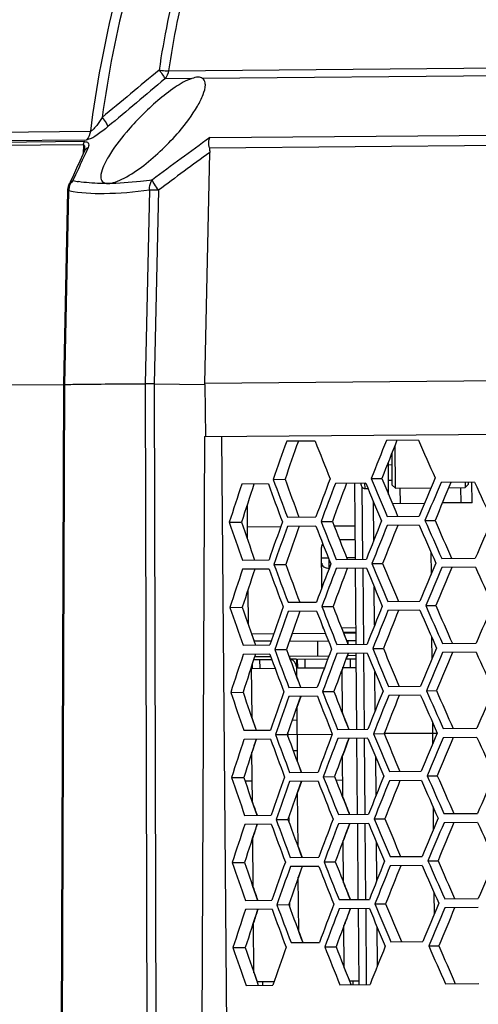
# Model space of a CAD drawing. Header units: millimetres. Extents: x 0 to 420, y 0 to 297.
# Tile 18 of 170: x 183.46 to 189.5, y 81.68 to 94.64. Entities that reach past the tile are written whole.
import ezdxf

# ---------------------------------------------------------------- set-up
doc = ezdxf.new("R2010")
doc.units = ezdxf.units.MM
doc.header["$LTSCALE"] = 23.1
doc.layers.get('0').update_dxf_attribs({"linetype": 'CONTINUOUS'})
doc.layers.add('03___PRT_ALL_CURVES', color=7, linetype='CONTINUOUS')
doc.layers.add('DIM_PILOTEES', color=7, linetype='CONTINUOUS')
doc.styles.get("Standard").update_dxf_attribs({"font": 'txt', "width": 0.7})
doc.dimstyles.new('DIMSTYLE_11', dxfattribs={"dimtxt": 2.5, "dimasz": 3.5, "dimexe": 2, "dimexo": 0, "dimtad": 1, "dimlfac": 5, "dimdsep": 46, "dimtxsty": 'Standard', "dimblk": '_FILLED', "dimblk1": '_FILLED', "dimblk2": '_FILLED', "dimcen": 0.09, "dimazin": 2, "dimtp": 0.5, "dimtm": 0.5, "dimtfac": 1, "dimtofl": 0, "dimtmove": 0, "dimatfit": 3, "dimldrblk": '_FILLED', "dimfxl": 0, "dimtolj": 1, "dimarcsym": 0})

# ---------------------------------------------------------------- blocks, each defined once
blk = doc.blocks.new('_FILLED')
at = {"color": 0, "linetype": 'ByBlock'}
blk.add_solid([(0, 0), (-1, 0.1429), (-1, -0.1429)], dxfattribs=at)
blk = doc.blocks.new('*D22')
at = {"layer": 'DIM_PILOTEES', "color": 2, "linetype": 'Continuous'}
blk.add_line((168.647, 97.868), (154.997, 105.742), dxfattribs=at)
at = {"layer": 'DIM_PILOTEES', "color": 2, "linetype": 'Continuous', "xscale": 3.5, "yscale": 3.5, "zscale": 3.5, "rotation": 330.0200669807}
blk.add_blockref('_FILLED', (168.647, 97.868), dxfattribs=at)
at = {"layer": 'DIM_PILOTEES', "color": 2, "linetype": 'Continuous', "insert": (162.746, 104.88), "char_height": 2.5, "width": 10.71429, "attachment_point": 3, "rotation": 330.0201, "line_spacing_factor": 0.9}
blk.add_mtext('{\\ftxt;\\W0.0001;\\H0.0001;\\~}{\\ftxt;\\W0.7857142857;\\H2.5; }{\\ftxt;\\W0.0001;\\H0.0001;\\~}{\\ftxt;\\W0.0001;\\H0.0001;\\~}{\\ftxt;\\W2.0714285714;\\H2.5; }{\\ftxt;\\W0.0001;\\H0.0001;\\~}', dxfattribs=at)

msp = doc.modelspace()

# ---------------------------------------------------------------- linework, layer by layer
at = {"color": 7, "linetype": 'Continuous'}
for p, q in [((185.4226, 93.9708), (215.0243, 94.2291)), ((200.0813, 93.9931), (185.872, 93.8691)), ((185.7296, 93.8678), (185.3742, 93.8647)), ((185.9668, 93.0906), (198.6821, 93.2015)), ((182.8383, 93.161), (184.3934, 93.1746)), ((184.3006, 92.9967), (182.7409, 92.9831)), ((184.3163, 93.0372), (182.7581, 93.0236)), ((182.7829, 93.0488), (184.3431, 93.0624)), ((184.3006, 92.9967), (184.298, 92.8761)), ((184.3643, 92.9621), (184.3313, 92.8908)), ((184.3643, 92.9621), (184.3313, 92.8908)), ((185.9607, 92.9561), (198.6081, 93.0664)), ((184.3122, 92.9064), (184.2953, 92.8702)), ((184.3313, 92.8908), (184.2982, 92.8188)), ((184.3313, 92.8908), (184.2982, 92.8188)), ((185.8991, 89.8535), (185.9652, 92.8964)), ((184.1977, 92.5988), (184.1639, 92.5242)), ((184.1977, 92.5988), (184.1639, 92.5242)), ((184.0915, 92.3882), (184.0367, 89.839)), ((184.1063, 92.3892), (184.0515, 89.8406)), ((185.1713, 92.3985), (185.1165, 89.8499)), ((185.2904, 92.3972), (185.2355, 89.8498)), ((198.6256, 89.9646), (185.8991, 89.8535)), ((184.0367, 89.8373), (182.6582, 89.8252)), ((184.0367, 89.8391), (184.0074, 81.1367)), ((184.0515, 89.8406), (184.0218, 81.1368)), ((185.1165, 89.8499), (185.1378, 81.1465)), ((185.2355, 89.8498), (185.8995, 89.8381)), ((185.2355, 89.8498), (185.2562, 81.1476)), ((185.8995, 89.8381), (185.8991, 89.8535)), ((185.8995, 89.8381), (185.912, 89.1536)), ((185.896, 89.1535), (198.6307, 89.2646)), ((185.896, 89.1535), (185.8589, 81.1528)), ((186.1931, 81.1557), (186.1233, 89.1554)), ((187.3545, 89.0962), (186.9796, 89.0929)), ((188.7157, 89.1081), (188.2948, 89.1044)), ((188.3717, 88.5152), (188.368, 88.9421)), ((188.4121, 88.4754), (188.4072, 89.0405)), ((188.3228, 88.3905), (188.3191, 88.8187)), ((188.3194, 88.7846), (188.3694, 88.785)), ((186.802, 88.5913), (186.9577, 88.5927)), ((188.021, 88.542), (187.6225, 88.5385)), ((187.8715, 88.5407), (187.8802, 87.5407)), ((187.9617, 88.5215), (187.9615, 88.5415)), ((188.0121, 88.4719), (188.0115, 88.5419)), ((188.0936, 88.6026), (188.2344, 88.6038)), ((188.3712, 88.575), (188.3212, 88.5746)), ((189.456, 88.5545), (189.014, 88.5506)), ((189.3314, 88.5534), (189.3321, 88.4834)), ((189.3714, 88.5538), (189.3717, 88.5239)), ((189.4238, 88.2842), (189.4214, 88.5542)), ((186.7379, 88.5308), (186.3878, 88.5277)), ((187.9719, 88.4916), (187.9802, 87.5416)), ((188.0121, 88.4719), (188.05, 88.4722)), ((188.3717, 88.515), (188.4121, 88.4754)), ((188.4121, 88.4754), (188.8802, 88.4795)), ((188.4721, 88.4759), (188.4738, 88.2759)), ((189.1146, 88.4815), (189.3321, 88.4834)), ((189.2721, 88.4829), (189.2738, 88.2829)), ((189.3717, 88.5238), (189.3321, 88.4834)), ((188.1281, 87.7899), (188.1237, 88.2958)), ((188.371, 88.275), (188.7957, 88.2787)), ((189.4238, 88.2842), (189.0306, 88.2808)), ((186.4571, 88.25), (186.461, 87.8066)), ((186.2229, 88.0263), (186.3853, 88.0277)), ((186.9884, 88.093), (187.3632, 88.0962)), ((187.4328, 88.0368), (187.5812, 88.0381)), ((188.2258, 88.053), (188.2259, 88.0345)), ((188.3035, 88.1044), (188.7244, 88.1081)), ((188.802, 88.0488), (188.9346, 88.0499)), ((186.4596, 87.9683), (186.9016, 87.9722)), ((187.3643, 87.9762), (186.9894, 87.973)), ((187.6046, 87.9783), (187.8764, 87.9807)), ((188.7254, 87.9881), (188.3046, 87.9844)), ((187.878, 87.7965), (187.6766, 87.7947)), ((187.4435, 87.165), (187.4389, 87.6927)), ((188.8794, 87.6381), (188.882, 87.3408)), ((186.3966, 87.5278), (186.7467, 87.5308)), ((187.44, 87.5597), (187.5285, 87.5605)), ((187.5412, 87.4245), (187.5403, 87.531)), ((187.6312, 87.5385), (188.0297, 87.542)), ((187.7684, 87.5626), (187.88, 87.5636)), ((189.0228, 87.5507), (189.4647, 87.5545)), ((186.7477, 87.4108), (186.3976, 87.4078)), ((186.8118, 87.4714), (186.9675, 87.4727)), ((188.0307, 87.422), (187.6322, 87.4185)), ((187.8813, 87.4207), (187.89, 86.4208)), ((187.9813, 87.4216), (187.99, 86.4216)), ((188.1034, 87.4827), (188.2441, 87.4839)), ((189.4658, 87.4345), (189.0238, 87.4307)), ((186.4669, 87.1301), (186.4708, 86.6867)), ((188.1378, 86.6699), (188.1334, 87.1759)), ((186.9981, 86.973), (187.373, 86.9763)), ((188.3133, 86.9845), (188.7342, 86.9881)), ((186.2326, 86.9063), (186.3951, 86.9077)), ((187.3741, 86.8563), (186.9992, 86.853)), ((187.4425, 86.9169), (187.591, 86.9182)), ((188.2355, 86.933), (188.2357, 86.9145)), ((188.7352, 86.8681), (188.3143, 86.8645)), ((188.8118, 86.9288), (188.9444, 86.93)), ((187.701, 86.6377), (187.8881, 86.6393)), ((186.5149, 86.5588), (186.8089, 86.5613)), ((186.5171, 86.5588), (186.5517, 86.4591)), ((186.5192, 86.5528), (186.5205, 86.5588)), ((186.7739, 86.461), (186.5495, 86.4591)), ((187.0155, 86.4631), (187.5276, 86.4676)), ((187.0527, 86.5635), (187.0177, 86.4631)), ((187.0505, 86.5634), (187.488, 86.5673)), ((187.3913, 86.2664), (187.3896, 86.4664)), ((187.724, 86.5793), (187.8886, 86.5807)), ((187.7279, 86.5693), (187.8887, 86.5707)), ((187.73, 86.5694), (187.7695, 86.4697)), ((187.73, 86.5694), (187.7695, 86.4697)), ((187.7674, 86.4697), (187.8896, 86.4708)), ((187.79, 86.4199), (187.7896, 86.4699)), ((188.8892, 86.5182), (188.8918, 86.2208)), ((186.4063, 86.4078), (186.7564, 86.4109)), ((186.8216, 86.3514), (186.9772, 86.3528)), ((187.641, 86.4186), (188.0395, 86.4221)), ((188.1132, 86.3627), (188.2539, 86.3639)), ((189.0325, 86.4307), (189.4745, 86.4346)), ((186.7575, 86.2909), (186.4074, 86.2878)), ((186.5448, 86.219), (186.7832, 86.2211)), ((186.547, 86.219), (186.5602, 86.2591)), ((186.547, 86.219), (186.5602, 86.2591)), ((186.558, 86.2591), (186.7685, 86.261)), ((186.6288, 86.0997), (186.6277, 86.2197)), ((187.0101, 86.2631), (187.537, 86.2677)), ((187.0123, 86.2631), (187.027, 86.2232)), ((187.0247, 86.2293), (187.0269, 86.2232)), ((187.1077, 86.2239), (187.0248, 86.2232)), ((187.1077, 86.2239), (187.1097, 85.9935)), ((187.1237, 86.2241), (187.5219, 86.2275)), ((187.1247, 86.1041), (187.1237, 86.2241)), ((187.2247, 86.1049), (187.2237, 86.2249)), ((188.0405, 86.3021), (187.642, 86.2986)), ((187.7618, 86.2296), (187.8917, 86.2308)), ((187.779, 86.2698), (187.7638, 86.2296)), ((187.779, 86.2698), (187.7639, 86.2296)), ((187.8913, 86.2708), (187.7769, 86.2698)), ((187.7913, 86.2699), (187.7911, 86.2999)), ((187.8207, 86.1101), (187.8197, 86.2301)), ((187.8911, 86.3008), (187.8998, 85.3008)), ((187.991, 86.3016), (187.9998, 85.3017)), ((189.4756, 86.3146), (189.0336, 86.3107)), ((186.5126, 86.1187), (186.5184, 85.457)), ((186.514, 86.1183), (186.5282, 86.1616)), ((186.5288, 86.0989), (186.5282, 86.1681)), ((186.8274, 86.1015), (186.5288, 86.0989)), ((187.4766, 86.1071), (187.1247, 86.1041)), ((187.7189, 86.1099), (187.705, 86.0728)), ((187.7169, 86.1046), (187.705, 86.0728)), ((187.705, 86.0783), (187.7099, 85.52)), ((187.7207, 86.1093), (187.7206, 86.12)), ((187.8927, 86.1108), (187.7207, 86.1093)), ((187.1096, 85.9994), (187.1636, 85.8544)), ((187.1097, 85.9994), (187.1636, 85.8544)), ((188.1476, 85.55), (188.1432, 86.0559)), ((187.0079, 85.853), (187.3828, 85.8563)), ((188.2453, 85.8131), (188.2455, 85.7946)), ((188.3231, 85.8645), (188.7439, 85.8682)), ((188.8216, 85.8089), (188.9542, 85.81)), ((186.2424, 85.7864), (186.4048, 85.7878)), ((187.3838, 85.7363), (187.009, 85.733)), ((187.1647, 85.7344), (187.1132, 85.5885)), ((187.1647, 85.7344), (187.1132, 85.5885)), ((187.4523, 85.7969), (187.6008, 85.7982)), ((188.745, 85.7482), (188.3241, 85.7445)), ((187.1132, 85.5944), (187.1195, 84.8735)), ((186.5211, 85.4554), (186.5788, 85.2893)), ((187.0533, 85.4234), (187.1147, 85.424)), ((187.7098, 85.5255), (187.7333, 85.466)), ((187.7333, 85.466), (187.799, 85.2999)), ((187.6507, 85.2986), (188.0492, 85.3021)), ((188.899, 85.3982), (188.9016, 85.1008)), ((189.0423, 85.3108), (189.4843, 85.3146)), ((186.4161, 85.2878), (186.7662, 85.2909)), ((186.7673, 85.1709), (186.4172, 85.1679)), ((186.5251, 85.0021), (186.5798, 85.1693)), ((186.5524, 85.0857), (186.5798, 85.1693)), ((186.8313, 85.2315), (186.987, 85.2328)), ((186.9962, 85.253), (186.9892, 85.2328)), ((186.9892, 85.2328), (186.9965, 85.2128)), ((186.9966, 85.2068), (186.9961, 85.2591)), ((188.0503, 85.1821), (187.6518, 85.1786)), ((187.8001, 85.1799), (187.7398, 85.0195)), ((187.9008, 85.1808), (187.9096, 84.1808)), ((188.0008, 85.1817), (188.0095, 84.1817)), ((188.1229, 85.2427), (188.2637, 85.244)), ((189.4853, 85.1946), (189.0434, 85.1908)), ((186.5281, 84.337), (186.5223, 85.0005)), ((187.064, 85.0235), (187.1182, 85.024)), ((187.7398, 85.0195), (187.7148, 84.9528)), ((187.7196, 84.4), (187.7148, 84.9583)), ((188.1574, 84.43), (188.153, 84.936)), ((187.1194, 84.8794), (187.1734, 84.7344)), ((187.1194, 84.8794), (187.1734, 84.7344)), ((186.2522, 84.6664), (186.4146, 84.6678)), ((187.0177, 84.7331), (187.3926, 84.7363)), ((187.4621, 84.677), (187.6105, 84.6782)), ((188.2551, 84.6931), (188.2553, 84.6746)), ((188.3328, 84.7446), (188.7537, 84.7482)), ((188.8314, 84.6889), (188.964, 84.6901)), ((186.5257, 84.6188), (186.4316, 84.618)), ((187.3936, 84.6164), (187.0187, 84.6131)), ((187.1744, 84.6144), (187.123, 84.4685)), ((187.1744, 84.6144), (187.123, 84.4685)), ((187.7176, 84.6292), (187.63, 84.6284)), ((188.7548, 84.6282), (188.3339, 84.6246)), ((187.1293, 83.7536), (187.123, 84.4744)), ((188.9087, 84.2782), (188.9113, 83.9809)), ((186.4259, 84.1679), (186.776, 84.1709)), ((187.0059, 84.1331), (186.9989, 84.1129)), ((187.0059, 84.1391), (187.0063, 84.0868)), ((187.6605, 84.1787), (188.059, 84.1821)), ((189.0521, 84.1908), (189.4941, 84.1947)), ((186.777, 84.051), (186.4269, 84.0479)), ((186.8411, 84.1115), (186.9968, 84.1129)), ((186.9989, 84.1129), (187.0063, 84.0928)), ((188.0601, 84.0621), (187.6616, 84.0587)), ((187.9106, 84.0608), (187.9193, 83.0609)), ((188.0106, 84.0617), (188.0193, 83.0618)), ((188.1327, 84.1228), (188.2735, 84.124)), ((189.4951, 84.0747), (189.0531, 84.0708)), ((186.5379, 83.2171), (186.5321, 83.8806)), ((187.1292, 83.7595), (187.1832, 83.6145)), ((187.1292, 83.7595), (187.1832, 83.6145)), ((187.7294, 83.2801), (187.7245, 83.8384)), ((188.1672, 83.3101), (188.1627, 83.816)), ((187.0275, 83.6131), (187.4023, 83.6164)), ((188.3426, 83.6246), (188.7635, 83.6283)), ((186.262, 83.5464), (186.4244, 83.5479)), ((187.4034, 83.4964), (187.0285, 83.4931)), ((187.1842, 83.4945), (187.1328, 83.3486)), ((187.1842, 83.4945), (187.1328, 83.3486)), ((187.4719, 83.557), (187.6203, 83.5583)), ((188.2649, 83.5732), (188.265, 83.5547)), ((188.7645, 83.5083), (188.3437, 83.5046)), ((188.8411, 83.5689), (188.9737, 83.5701)), ((187.139, 82.6336), (187.1327, 83.3545)), ((188.9185, 83.1583), (188.9211, 82.8609)), ((186.4357, 83.0479), (186.7858, 83.051)), ((186.8509, 82.9916), (187.0066, 82.9929)), ((187.0157, 83.0131), (187.0087, 82.9929)), ((187.0087, 82.9929), (187.0161, 82.9729)), ((187.0157, 83.0191), (187.0161, 82.9669)), ((187.6703, 83.0587), (188.0688, 83.0622)), ((188.1425, 83.0028), (188.2832, 83.0041)), ((189.0619, 83.0709), (189.5038, 83.0747)), ((186.7868, 82.931), (186.4367, 82.9279)), ((188.0698, 82.9422), (187.6713, 82.9387)), ((187.9204, 82.9409), (187.9291, 81.9409)), ((188.0204, 82.9418), (188.0291, 81.9418)), ((189.5049, 82.9547), (189.0629, 82.9509)), ((186.5477, 82.0971), (186.5419, 82.7606)), ((187.7392, 82.1601), (187.7343, 82.7184)), ((187.139, 82.6395), (187.1929, 82.4945)), ((187.139, 82.6395), (187.1929, 82.4945)), ((188.1769, 82.1901), (188.1725, 82.6961)), ((187.0372, 82.4932), (187.4121, 82.4964)), ((188.2746, 82.4532), (188.2748, 82.4347)), ((188.3524, 82.5046), (188.7733, 82.5083)), ((188.8509, 82.449), (188.9835, 82.4501)), ((186.2717, 82.4265), (186.4342, 82.4279)), ((187.4816, 82.437), (187.6301, 82.4383)), ((186.5476, 82.1037), (186.588, 81.9871)), ((187.8017, 82.0073), (187.7391, 82.1656)), ((186.4454, 81.928), (186.7955, 81.931)), ((186.588, 81.9871), (186.5908, 81.9792)), ((186.5886, 81.9792), (186.813, 81.9812)), ((186.6651, 81.9299), (186.6647, 81.9799)), ((187.6801, 81.9388), (188.0786, 81.9422)), ((187.8086, 81.9899), (187.8017, 82.0073)), ((187.8065, 81.9899), (187.9287, 81.9909)), ((187.8571, 81.9403), (187.8567, 81.9903)), ((189.0716, 81.9509), (189.5136, 81.9548))]:
    msp.add_line(p, q, dxfattribs=at)
at = {"color": 40, "linetype": 'Continuous'}
for p, q in [((186.987, 85.2328), (187.5808, 85.238)), ((188.2637, 85.244), (188.9639, 85.2501))]:
    msp.add_line(p, q, dxfattribs=at)
at = {"color": 7, "linetype": 'Continuous'}
for points in [[(184.3173, 92.9424), (184.3172, 92.9391), (184.3168, 92.9338), (184.3163, 92.9282), (184.3156, 92.9228), (184.3147, 92.9176), (184.3138, 92.9129), (184.3128, 92.9089), (184.3121, 92.9063), (184.312, 92.9061), (184.3117, 92.9052)], [(184.2953, 92.8702), (184.2536, 92.7804), (184.2115, 92.6894), (184.1691, 92.5971), (184.1263, 92.5036), (184.1095, 92.4668)], [(187.7333, 85.466), (187.7661, 85.383), (187.799, 85.2999)]]:
    msp.add_lwpolyline(points, dxfattribs=at)
for centre, radius, start, end in [((196.9583, 91.1676), 14.26, 143.22865, 171.96446), ((402.8371, -168.4513), 340.8706, 129.656652, 129.820839), ((414.7499, -179.7693), 357.0557, 129.971657, 130.1288), ((223.4743, 41.3501), 63.9053, 125.938954, 126.781681), ((234.7991, 69.6164), 55.576, 155.32381, 155.57311), ((224.2083, 40.4937), 64.8736, 126.121676, 126.863058), ((184.3231, 92.3774), 0.2171, 163.62368, 176.8813), ((184.3122, 92.3834), 0.2045, 136.50102, 143.42286), ((184.482, 94.0816), 1.5896, 258.45357, 261.15851), ((264.0661, 61.5121), 81.872, 160.313278, 160.685647), ((264.9106, 61.5948), 82.4957, 160.52811, 160.897167), ((268.6352, 120.9675), 87.3059, 201.410869, 201.762551), ((276.4946, 53.4526), 95.1328, 157.990653, 158.31624), ((277.3663, 53.5804), 95.7661, 158.225316, 158.548212), ((282.6089, 130.2057), 102.4937, 203.639278, 203.943587), ((263.5817, 117.0149), 81.872, 200.314353, 200.686722), ((264.4275, 116.947), 82.4957, 200.102833, 200.47189), ((269.1877, 57.6483), 87.3059, 159.237449, 159.589131), ((269.8464, 57.1609), 88.0076, 159.112548, 159.461724), ((270.7027, 57.2642), 88.6353, 159.337814, 159.683995), ((275.1171, 124.7339), 94.3165, 202.56482, 202.892949), ((275.8677, 125.2901), 95.1328, 202.68376, 203.009347), ((276.7415, 125.1775), 95.7661, 202.451788, 202.774684), ((283.3206, 48.6554), 102.4937, 157.056413, 157.360722), ((284.2032, 48.0444), 103.4492, 156.948605, 157.250351), ((285.0954, 48.2012), 104.0904, 157.191677, 157.49102), ((291.354, 135.2791), 112.0999, 204.633495, 204.913837), ((259.0427, 64.3465), 76.5732, 161.591327, 161.986328), ((259.8783, 64.4119), 77.1941, 161.794645, 162.186006), ((263.0165, 116.5635), 81.2666, 200.178631, 200.553455), ((188.0117, 88.5219), 0.05, 180.5, 270.5), ((258.6183, 112.9733), 76.5732, 199.013672, 199.408673), ((259.4549, 112.9225), 77.1941, 198.813994, 199.205355), ((263.5029, 60.8336), 81.2666, 160.446545, 160.821369), ((269.295, 120.3464), 88.0076, 201.538276, 201.887452), ((270.1529, 120.2581), 88.6353, 201.316005, 201.662186), ((275.7442, 52.8757), 94.3165, 158.107051, 158.43518), ((283.4905, 129.712), 103.4492, 203.749649, 204.051395), ((284.3853, 129.5709), 104.0904, 203.50898, 203.808323), ((292.1627, 42.6154), 112.0999, 156.086163, 156.366505), ((264.0759, 60.3922), 81.872, 160.313278, 160.685647), ((264.9203, 60.4748), 82.4957, 160.52811, 160.897167), ((268.6449, 119.8475), 87.3059, 201.410869, 201.762551), ((276.5043, 52.3327), 95.1328, 157.990653, 158.31624), ((277.3761, 52.4605), 95.7661, 158.225316, 158.548212), ((282.6187, 129.0857), 102.4937, 203.639278, 203.943587), ((259.0524, 63.2265), 76.5732, 161.591327, 161.986328), ((259.888, 63.2919), 77.1941, 161.794645, 162.186006), ((263.0263, 115.4436), 81.2666, 200.178631, 200.553455), ((263.5915, 115.8949), 81.872, 200.314353, 200.686722), ((264.4373, 115.827), 82.4957, 200.102833, 200.47189), ((269.1975, 56.5283), 87.3059, 159.237449, 159.589131), ((269.8562, 56.0409), 88.0076, 159.112548, 159.461724), ((270.7124, 56.1442), 88.6353, 159.337814, 159.683995), ((275.1269, 123.6139), 94.3165, 202.56482, 202.892949), ((275.8774, 124.1701), 95.1328, 202.68376, 203.009347), ((276.7513, 124.0575), 95.7661, 202.451788, 202.774684), ((283.3304, 47.5354), 102.4937, 157.056413, 157.360722), ((284.213, 46.9245), 103.4492, 156.948605, 157.250351), ((285.1052, 47.0812), 104.0904, 157.191677, 157.49102), ((291.3638, 134.1592), 112.0999, 204.633495, 204.913837), ((258.6281, 111.8534), 76.5732, 199.013672, 199.408673), ((259.4647, 111.8026), 77.1941, 198.813994, 199.205355), ((263.5126, 59.7136), 81.2666, 160.446545, 160.821369), ((264.0857, 59.2722), 81.872, 160.313278, 160.685647), ((264.9301, 59.3549), 82.4957, 160.52811, 160.897167), ((268.6547, 118.7276), 87.3059, 201.410869, 201.762551), ((269.3048, 119.2265), 88.0076, 201.538276, 201.887452), ((270.1627, 119.1381), 88.6353, 201.316005, 201.662186), ((275.754, 51.7557), 94.3165, 158.107051, 158.43518), ((276.5141, 51.2127), 95.1328, 157.990653, 158.31624), ((277.3859, 51.3405), 95.7661, 158.225316, 158.548212), ((282.6285, 127.9658), 102.4937, 203.639278, 203.943587), ((283.5003, 128.5921), 103.4492, 203.749649, 204.051395), ((284.3951, 128.4509), 104.0904, 203.50898, 203.808323), ((292.1724, 41.4954), 112.0999, 156.086163, 156.366505), ((187.5477, 86.6778), 0.1, 186.343, 217.17779), ((263.6013, 114.775), 81.872, 200.314353, 200.686722), ((264.4471, 114.7071), 82.4957, 200.102833, 200.47189), ((269.2073, 55.4084), 87.3059, 159.237449, 159.589131), ((275.8872, 123.0501), 95.1328, 202.68376, 203.009347), ((276.7611, 122.9376), 95.7661, 202.451788, 202.774684), ((283.3402, 46.4155), 102.4937, 157.056413, 157.360722), ((259.0622, 62.1066), 76.5732, 161.591327, 161.986328), ((259.8978, 62.172), 77.1941, 161.794645, 162.186006), ((263.0361, 114.3236), 81.2666, 200.178631, 200.553455), ((187.0086, 86.1231), 0.1, 0.5, 80.22223), ((269.866, 54.9209), 88.0076, 159.112548, 159.461724), ((270.7222, 55.0242), 88.6353, 159.337814, 159.683995), ((275.1367, 122.494), 94.3165, 202.56482, 202.892949), ((284.2228, 45.8045), 103.4492, 156.948605, 157.250351), ((285.115, 45.9613), 104.0904, 157.191677, 157.49102), ((291.3735, 133.0392), 112.0999, 204.633495, 204.913837), ((284.4049, 127.3309), 104.0904, 203.50898, 203.808323), ((292.1822, 40.3755), 112.0999, 156.086163, 156.366505), ((258.6379, 110.7334), 76.5732, 199.013672, 199.408673), ((259.4745, 110.6826), 77.1941, 198.813994, 199.205355), ((263.5224, 58.5937), 81.2666, 160.446545, 160.821369), ((264.0954, 58.1522), 81.872, 160.313278, 160.685647), ((264.9399, 58.2349), 82.4957, 160.52811, 160.897167), ((268.6645, 117.6076), 87.3059, 201.410869, 201.762551), ((269.3146, 118.1065), 88.0076, 201.538276, 201.887452), ((270.1725, 118.0181), 88.6353, 201.316005, 201.662186), ((275.7638, 50.6357), 94.3165, 158.107051, 158.43518), ((276.5239, 50.0928), 95.1328, 157.990653, 158.31624), ((277.3957, 50.2206), 95.7661, 158.225316, 158.548212), ((282.6383, 126.8458), 102.4937, 203.639278, 203.943587), ((283.5101, 127.4721), 103.4492, 203.749649, 204.051395), ((259.072, 60.9866), 76.5732, 161.591327, 161.986328), ((259.9076, 61.052), 77.1941, 161.794645, 162.186006), ((263.0458, 113.2037), 81.2666, 200.178631, 200.553455), ((263.6111, 113.655), 81.872, 200.314353, 200.686722), ((264.4568, 113.5871), 82.4957, 200.102833, 200.47189), ((269.2171, 54.2884), 87.3059, 159.237449, 159.589131), ((269.8757, 53.801), 88.0076, 159.112548, 159.461724), ((270.732, 53.9043), 88.6353, 159.337814, 159.683995), ((275.1464, 121.374), 94.3165, 202.56482, 202.892949), ((275.897, 121.9302), 95.1328, 202.68376, 203.009347), ((276.7709, 121.8176), 95.7661, 202.451788, 202.774684), ((283.3499, 45.2955), 102.4937, 157.056413, 157.360722), ((284.2326, 44.6845), 103.4492, 156.948605, 157.250351), ((285.1247, 44.8413), 104.0904, 157.191677, 157.49102), ((291.3833, 131.9192), 112.0999, 204.633495, 204.913837), ((258.6476, 109.6135), 76.5732, 199.013672, 199.408673), ((259.4842, 109.5627), 77.1941, 198.813994, 199.205355), ((263.5322, 57.4737), 81.2666, 160.446545, 160.821369), ((269.3243, 116.9865), 88.0076, 201.538276, 201.887452), ((270.1822, 116.8982), 88.6353, 201.316005, 201.662186), ((275.7735, 49.5158), 94.3165, 158.107051, 158.43518), ((283.5199, 126.3521), 103.4492, 203.749649, 204.051395), ((284.4146, 126.211), 104.0904, 203.50898, 203.808323), ((292.192, 39.2555), 112.0999, 156.086163, 156.366505), ((264.1052, 57.0323), 81.872, 160.313278, 160.685647), ((264.9496, 57.115), 82.4957, 160.52811, 160.897167), ((268.6743, 116.4877), 87.3059, 201.410869, 201.762551), ((276.5337, 48.9728), 95.1328, 157.990653, 158.31624), ((277.4054, 49.1006), 95.7661, 158.225316, 158.548212), ((282.648, 125.7259), 102.4937, 203.639278, 203.943587), ((270.6809, 117.0924), 89.1685, 201.504489, 201.660347), ((259.9345, 109.7158), 77.6676, 199.067233, 199.203306), ((283.3597, 44.1756), 102.4937, 157.056413, 157.360722), ((259.0818, 59.8666), 76.5732, 161.591327, 161.986328), ((259.9174, 59.932), 77.1941, 161.794645, 162.186006), ((260.3702, 59.7868), 77.6676, 161.796694, 161.932767), ((263.0556, 112.0837), 81.2666, 200.178631, 200.553455), ((263.6208, 112.5351), 81.872, 200.314353, 200.686722), ((264.4666, 112.4671), 82.4957, 200.102833, 200.47189), ((269.2268, 53.1685), 87.3059, 159.237449, 159.589131), ((269.8855, 52.681), 88.0076, 159.112548, 159.461724), ((270.7418, 52.7843), 88.6353, 159.337814, 159.683995), ((271.2437, 52.5989), 89.1685, 159.339653, 159.495511), ((275.1562, 120.2541), 94.3165, 202.56482, 202.892949), ((275.9067, 120.8102), 95.1328, 202.68376, 203.009347), ((276.7806, 120.6977), 95.7661, 202.451788, 202.774684), ((284.2423, 43.5646), 103.4492, 156.948605, 157.250351), ((285.1345, 43.7213), 104.0904, 157.191677, 157.49102), ((291.3931, 130.7993), 112.0999, 204.633495, 204.913837), ((258.6574, 108.4935), 76.5732, 199.013672, 199.408673), ((259.494, 108.4427), 77.1941, 198.813994, 199.205355), ((263.542, 56.3537), 81.2666, 160.446545, 160.821369), ((264.115, 55.9123), 81.872, 160.313278, 160.685647), ((264.9594, 55.995), 82.4957, 160.52811, 160.897167), ((268.684, 115.3677), 87.3059, 201.410869, 201.762551), ((269.3341, 115.8666), 88.0076, 201.538276, 201.887452), ((270.192, 115.7782), 88.6353, 201.316005, 201.662186), ((275.7833, 48.3958), 94.3165, 158.107051, 158.43518), ((276.5434, 47.8528), 95.1328, 157.990653, 158.31624), ((277.4152, 47.9806), 95.7661, 158.225316, 158.548212), ((282.6578, 124.6059), 102.4937, 203.639278, 203.943587), ((283.5296, 125.2322), 103.4492, 203.749649, 204.051395), ((284.4244, 125.091), 104.0904, 203.50898, 203.808323), ((292.2018, 38.1356), 112.0999, 156.086163, 156.366505), ((259.9443, 108.5959), 77.6676, 199.067233, 199.203306), ((270.6907, 115.9724), 89.1685, 201.504489, 201.660347), ((263.6306, 111.4151), 81.872, 200.314353, 200.686722), ((264.4764, 111.3472), 82.4957, 200.102833, 200.47189), ((269.2366, 52.0485), 87.3059, 159.237449, 159.589131), ((275.9165, 119.6903), 95.1328, 202.68376, 203.009347), ((276.7904, 119.5777), 95.7661, 202.451788, 202.774684), ((283.3695, 43.0556), 102.4937, 157.056413, 157.360722), ((259.0915, 58.7467), 76.5732, 161.591327, 161.986328), ((259.9271, 58.8121), 77.1941, 161.794645, 162.186006), ((260.38, 58.6668), 77.6676, 161.796694, 161.932767), ((263.0654, 110.9638), 81.2666, 200.178631, 200.553455), ((269.8953, 51.5611), 88.0076, 159.112548, 159.461724), ((270.7515, 51.6644), 88.6353, 159.337814, 159.683995), ((271.2535, 51.4789), 89.1685, 159.339653, 159.495511), ((275.166, 119.1341), 94.3165, 202.56482, 202.892949), ((284.2521, 42.4446), 103.4492, 156.948605, 157.250351), ((285.1443, 42.6014), 104.0904, 157.191677, 157.49102), ((275.7931, 47.2759), 94.3165, 158.107051, 158.43518), ((283.5394, 124.1122), 103.4492, 203.749649, 204.051395), ((284.4342, 123.9711), 104.0904, 203.50898, 203.808323), ((258.6672, 107.3736), 76.5732, 199.013672, 199.408673), ((259.5038, 107.3227), 77.1941, 198.813994, 199.205355), ((263.5517, 55.2338), 81.2666, 160.446545, 160.821369), ((269.3439, 114.7466), 88.0076, 201.538276, 201.887452), ((270.2018, 114.6583), 88.6353, 201.316005, 201.662186)]:
    msp.add_arc(centre, radius, start, end, dxfattribs=at)
msp.add_ellipse((187.5389, 87.6935), major_axis=(-0.0009, 0.1), ratio=1, start_param=0.99885, end_param=1.5707963, dxfattribs=at)
for points, knots in [([(186.8438, 99.7154), (186.1898, 98.7538), (185.1067, 96.6461), (184.543, 94.3465), (184.3934, 93.1746)], [0, 0, 0, 0, 0.4960448, 1, 1, 1, 1]), ([(186.9424, 99.6822), (186.3139, 98.748), (185.267, 96.7085), (184.7049, 94.4876), (184.5473, 93.3546)], [0, 0, 0, 0, 0.4960321, 1, 1, 1, 1]), ([(186.3088, 97.269), (186.1834, 97.0111), (185.7213, 95.9577), (185.4238, 94.8328), (185.2984, 93.979)], [0, 0, 0, 0, 0.2494631, 1, 1, 1, 1]), ([(186.4174, 97.2361), (186.2938, 96.9799), (185.8388, 95.9337), (185.546, 94.8177), (185.4226, 93.9708)], [0, 0, 0, 0, 0.2494439, 1, 1, 1, 1]), ([(185.2984, 93.979), (185.3157, 93.9569), (185.3425, 93.92), (185.3679, 93.8813), (185.3742, 93.8647)], [0, 0, 0, 0, 0.6136025, 1, 1, 1, 1]), ([(185.2984, 93.979), (185.3112, 93.9775), (185.3524, 93.9732), (185.394, 93.9696), (185.4226, 93.9708)], [0, 0, 0, 0, 0.3087263, 1, 1, 1, 1]), ([(185.7296, 93.8678), (185.6514, 93.8419), (185.4947, 93.7496), (185.1999, 93.5201), (184.9935, 93.3109), (184.8674, 93.1622)], [0, 0, 0, 0, 0.2200108, 0.4790068, 1, 1, 1, 1]), ([(185.872, 93.8693), (185.8551, 93.8805), (185.8042, 93.8932), (185.7567, 93.8768), (185.7296, 93.8678)], [0, 0, 0, 0, 0.4155177, 1, 1, 1, 1]), ([(185.9077, 93.7868), (185.9077, 93.7955), (185.9061, 93.8258), (185.8902, 93.857), (185.872, 93.8691)], [0, 0, 0, 0, 0.2857149, 1, 1, 1, 1]), ([(185.5609, 93.1682), (185.6507, 93.2731), (185.7698, 93.4302), (185.8783, 93.6429), (185.9077, 93.7426), (185.9077, 93.7868)], [0, 0, 0, 0, 0.5771429, 0.8152055, 1, 1, 1, 1]), ([(184.5473, 93.3546), (184.5248, 93.3194), (184.4906, 93.2678), (184.4419, 93.2091), (184.4162, 93.1826), (184.4017, 93.1765)], [0, 0, 0, 0, 0.5410561, 0.7960438, 1, 1, 1, 1]), ([(184.5473, 93.3546), (184.5654, 93.3314), (184.593, 93.2929), (184.6192, 93.2521), (184.6246, 93.2346)], [0, 0, 0, 0, 0.6165686, 1, 1, 1, 1]), ([(184.6246, 93.2346), (184.5789, 93.1961), (184.4959, 93.1329), (184.404, 93.0739), (184.3592, 93.0643)], [0, 0, 0, 0, 0.565628, 1, 1, 1, 1]), ([(184.4017, 93.1765), (184.4003, 93.176), (184.3976, 93.175), (184.3948, 93.1746), (184.3935, 93.1746)], [0, 0, 0, 0, 0.5361914, 1, 1, 1, 1]), ([(184.8674, 93.1622), (184.781, 93.0602), (184.6655, 92.9098), (184.559, 92.7083), (184.5302, 92.6145), (184.5309, 92.5736)], [0, 0, 0, 0, 0.5842486, 0.8210464, 1, 1, 1, 1]), ([(184.6227, 92.4859), (184.6557, 92.4862), (184.7308, 92.5048), (184.8932, 92.5793), (185.1045, 92.7241), (185.3442, 92.932), (185.4922, 93.088), (185.5609, 93.1682)], [0, 0, 0, 0, 0.0837899, 0.1932258, 0.4542756, 0.7311346, 1, 1, 1, 1]), ([(185.9607, 92.9561), (185.9582, 92.9686), (185.9519, 93.0132), (185.955, 93.0603), (185.9668, 93.0906)], [0, 0, 0, 0, 0.2821131, 1, 1, 1, 1]), ([(184.3006, 92.9967), (184.304, 92.9966), (184.3143, 92.9904), (184.3169, 92.9685), (184.3175, 92.9521), (184.3173, 92.9424)], [0, 0, 0, 0, 0.166172, 0.5175451, 1, 1, 1, 1]), ([(184.3163, 93.0372), (184.3329, 93.0375), (184.3771, 93.0279), (184.3727, 92.9797), (184.3643, 92.9621)], [0, 0, 0, 0, 0.4612529, 1, 1, 1, 1]), ([(184.5309, 92.5736), (184.5313, 92.5507), (184.5459, 92.4969), (184.6008, 92.4857), (184.6257, 92.4859)], [0, 0, 0, 0, 0.4790991, 1, 1, 1, 1]), ([(184.6257, 92.4859), (184.5907, 92.4856), (184.461, 92.4866), (184.3312, 92.4963), (184.2377, 92.5109)], [0, 0, 0, 0, 0.2702903, 1, 1, 1, 1]), ([(185.2099, 92.5333), (185.1574, 92.526), (184.9625, 92.5014), (184.7661, 92.4871), (184.6227, 92.4859)], [0, 0, 0, 0, 0.269836, 1, 1, 1, 1]), ([(185.1713, 92.3985), (185.1709, 92.4109), (185.1729, 92.458), (185.1893, 92.5052), (185.2099, 92.5333)], [0, 0, 0, 0, 0.2630053, 1, 1, 1, 1]), ([(185.2904, 92.3972), (185.2719, 92.4228), (185.2429, 92.4667), (185.2165, 92.5131), (185.2099, 92.5333)], [0, 0, 0, 0, 0.5969671, 1, 1, 1, 1]), ([(184.1063, 92.3892), (184.1026, 92.3891), (184.0994, 92.3877), (184.0916, 92.3894), (184.0915, 92.3882)], [0, 0, 0, 0, 0.7446548, 1, 1, 1, 1]), ([(185.1713, 92.3985), (184.9737, 92.3714), (184.6186, 92.3386), (184.26, 92.3583), (184.1063, 92.3892)], [0, 0, 0, 0, 0.5600013, 1, 1, 1, 1]), ([(185.2904, 92.3972), (185.2789, 92.3974), (185.2393, 92.398), (185.1996, 92.3985), (185.1713, 92.3985)], [0, 0, 0, 0, 0.2876242, 1, 1, 1, 1]), ([(184.0515, 89.8415), (184.0478, 89.8409), (184.0447, 89.8386), (184.0367, 89.8403), (184.0367, 89.839)], [0, 0, 0, 0, 0.7466618, 1, 1, 1, 1]), ([(184.0515, 89.8406), (184.1243, 89.8419), (184.4793, 89.8473), (184.8343, 89.849), (185.1165, 89.8499)], [0, 0, 0, 0, 0.205083, 1, 1, 1, 1]), ([(185.2356, 89.851), (185.2242, 89.8502), (185.1845, 89.848), (185.1447, 89.8492), (185.1165, 89.8492)], [0, 0, 0, 0, 0.2877395, 1, 1, 1, 1]), ([(187.4407, 87.489), (187.4407, 87.4798), (187.4468, 87.46), (187.4698, 87.4373), (187.5019, 87.4226), (187.5265, 87.4192), (187.5392, 87.4192)], [0, 0, 0, 0, 0.209844, 0.4448843, 0.711844, 1, 1, 1, 1])]:
    msp.add_open_spline(points, degree=3, knots=knots, dxfattribs=at)
for points in [[(185.4226, 93.9708), (185.4168, 93.9324), (185.3998, 93.894), (185.3742, 93.8647)], [(184.3934, 93.1746), (184.3883, 93.1339), (184.3704, 93.093), (184.3431, 93.0624)], [(184.3006, 92.9967), (184.301, 93.0111), (184.3066, 93.0264), (184.3163, 93.0372)], [(184.3122, 92.9064), (184.3192, 92.9214), (184.3296, 92.9351), (184.342, 92.9461)], [(184.342, 92.9461), (184.3489, 92.9522), (184.3564, 92.9575), (184.3643, 92.9621)], [(184.3592, 93.0643), (184.3542, 93.0633), (184.3487, 93.0614), (184.344, 93.0633)], [(185.9607, 92.9561), (185.9645, 92.9365), (185.9656, 92.9163), (185.9652, 92.8964)], [(184.1095, 92.4668), (184.0983, 92.4424), (184.0921, 92.4151), (184.0915, 92.3882)], [(184.1095, 92.4668), (184.1204, 92.4908), (184.1408, 92.5114), (184.1639, 92.5242)], [(184.1148, 92.4386), (184.1218, 92.4624), (184.1332, 92.4853), (184.148, 92.5053)]]:
    msp.add_open_spline(points, degree=3, dxfattribs=at)
at = {"layer": '03___PRT_ALL_CURVES', "color": 4, "linetype": 'Continuous'}
for p, q in [((186.9848, 85.2328), (187.5807, 85.238)), ((188.963, 85.2501), (188.2623, 85.244))]:
    msp.add_line(p, q, dxfattribs=at)

# ---------------------------------------------------------------- dimensions: what is measured, and where the dimension line sits
at = {"layer": 'DIM_PILOTEES', "color": 2, "linetype": 'Continuous'}
dim = msp.add_radius_dim(center=(200.3502, 79.5792), mpoint=(168.6472, 97.8681), text='{\\ftxt;\\W0.0001;\\H0.0001;\\~}{\\ftxt;\\W0.7857142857;\\H2.5; }{\\ftxt;\\W0.0001;\\H0.0001;\\~}{\\ftxt;\\W0.0001;\\H0.0001;\\~}{\\ftxt;\\W2.0714285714;\\H2.5; }{\\ftxt;\\W0.0001;\\H0.0001;\\~}', dimstyle='DIMSTYLE_11', override={"dimpost": '<>'}, dxfattribs=at)
dim.commit()
dim.dimension.update_dxf_attribs({"geometry": '*D22', "text_midpoint": (156.699, 104.7609), "dimtype": 164})

doc.saveas('drawing.dxf')
